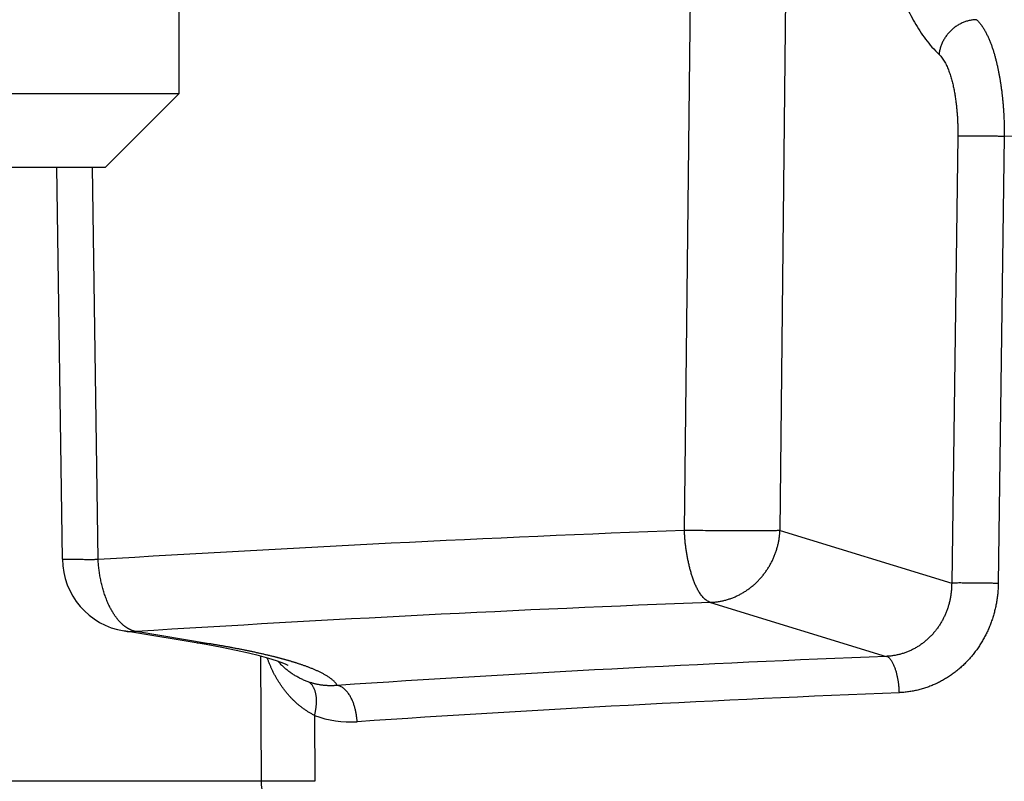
# Model space of a CAD drawing. Header units: millimetres. Extents: x 0 to 1071, y 0 to 742.
# Tile 87 of 128: x 318.48 to 322.49, y 396 to 399.1. Entities that reach past the tile are written whole.
import ezdxf

# ---------------------------------------------------------------- set-up
doc = ezdxf.new("R2010")
doc.units = ezdxf.units.MM
doc.header["$LTSCALE"] = 0.454724
doc.layers.add('NoLayerName_001', color=7, linetype='Continuous')
doc.styles.get("Standard").update_dxf_attribs({"font": 'txt', "bigfont": 'extfont2'})
doc.dimstyles.get("Standard").update_dxf_attribs({"dimtxt": 2.5, "dimasz": 2.5, "dimexe": 1, "dimexo": 1, "dimtad": 1, "dimdec": 3, "dimzin": 0, "dimdsep": 46, "dimtxsty": 'Standard', "dimcen": 2.5, "dimadec": 3, "dimazin": 0, "dimtfac": 0.75, "dimtdec": 3, "dimtmove": 0, "dimatfit": 3, "dimfxl": 1, "dimarcsym": 0})

# ---------------------------------------------------------------- blocks, each defined once
blk = doc.blocks.new('_OPEN30')
at = {"color": 0, "linetype": 'ByBlock', "lineweight": -2}
for p, q in [((-1, 0.267949), (0, 0)), ((0, 0), (-1, -0.267949)), ((0, 0), (-1, 0))]:
    blk.add_line(p, q, dxfattribs=at)
blk = doc.blocks.new('*D138')
at = {"layer": 'Defpoints', "color": 0}
for p in [(284.2765, 426.7808), (443.2765, 422.9), (284.2765, 331.25)]:
    blk.add_point(p, dxfattribs=at)
at = {"layer": 'NoLayerName_001', "color": 0, "linetype": 'Continuous', "lineweight": 13}
for p, q in [((284.2765, 424.2808), (284.2765, 328.75)), ((443.2765, 420.4), (443.2765, 328.75)), ((439.5265, 331.25), (288.0265, 331.25))]:
    blk.add_line(p, q, dxfattribs=at)
at = {"layer": 'NoLayerName_001', "color": 0, "lineweight": 13, "xscale": 3.75, "yscale": 3.75, "zscale": 3.75, "rotation": 180}
blk.add_blockref('_OPEN30', (284.2765, 331.25), dxfattribs=at)
at = {"layer": 'NoLayerName_001', "color": 0, "lineweight": 13, "xscale": 3.75, "yscale": 3.75, "zscale": 3.75}
blk.add_blockref('_OPEN30', (443.2765, 331.25), dxfattribs=at)
at = {"layer": 'NoLayerName_001', "color": 0, "lineweight": 13, "insert": (363.7765, 338.2169), "char_height": 8.75, "attachment_point": 5}
blk.add_mtext('\\W0.8000;159', dxfattribs=at)

msp = doc.modelspace()

# ---------------------------------------------------------------- linework, layer by layer
at = {"layer": 'NoLayerName_001', "color": 4, "linetype": 'Continuous', "lineweight": 25}
for p, q in [((319.127, 398.8), (319.127, 401.5)), ((313.627, 398.8), (319.127, 398.8)), ((318.827, 398.5), (319.127, 398.8)), ((313.927, 398.5), (318.827, 398.5))]:
    msp.add_line(p, q, dxfattribs=at)
at = {"layer": 'NoLayerName_001', "color": 60, "linetype": 'Continuous', "lineweight": 25}
for p, q in [((321.1853, 397.0208), (321.2347, 401.5026)), ((321.574, 397.0208), (321.6219, 401.5026)), ((322.2983, 398.627), (322.2733, 396.8061)), ((322.4877, 398.6257), (322.4631, 396.8048)), ((318.6508, 396.903), (318.6288, 398.5)), ((318.7963, 396.9019), (318.774, 398.5)), ((321.574, 397.0208), (322.2733, 396.8061)), ((321.2904, 396.7277), (322.0071, 396.5077)), ((319.2364, 396.5554), (318.9017, 396.6111)), ((318.902, 396.6111), (318.9018, 396.6111)), ((319.2493, 396.5592), (318.9508, 396.6087)), ((319.2493, 396.5592), (319.2002, 396.5616)), ((319.3005, 396.5437), (319.2364, 396.5554)), ((319.4576, 396.5088), (319.4599, 395.9992)), ((319.6783, 396.2672), (319.6795, 395.9987)), ((319.4599, 395.9992), (316.7302, 395.9992))]:
    msp.add_line(p, q, dxfattribs=at)
msp.add_lwpolyline([(319.571, 396.4709), (319.5707, 396.4711), (319.5627, 396.4748), (319.5464, 396.4815), (319.5227, 396.4898), (319.4918, 396.4994), (319.454, 396.5098), (319.4095, 396.5208), (319.3583, 396.5321), (319.3005, 396.5437)], dxfattribs=at)
for centre, radius, start, end in [((324.9983, 296.3498), 100.7431, 92.169105, 93.529512), ((318.9508, 396.9071), 0.3, 180.7569, 260.6322), ((325.017, 300.3539), 96.4458, 92.214405, 93.606132), ((318.9368, 396.8233), 0.215, 260.6952, 273.7416), ((325.3174, 312.7775), 83.7956, 92.264005, 93.795466), ((325.3297, 314.6912), 81.734, 92.292514, 93.843118), ((319.8234, 396.6471), 0.4067, 249.0954, 273.9606)]:
    msp.add_arc(centre, radius, start, end, dxfattribs=at)
for points, knots in [([(321.9032, 399.754), (321.9061, 399.7406), (321.9117, 399.7137), (321.9206, 399.6734), (321.9299, 399.6332), (321.9396, 399.5931), (321.9497, 399.5532), (321.9602, 399.5133), (321.9713, 399.4735), (321.9829, 399.434), (321.9951, 399.3946), (322.0079, 399.3554), (322.0214, 399.3164), (322.0356, 399.2777), (322.0507, 399.2394), (322.0667, 399.2014), (322.0838, 399.1638), (322.1021, 399.1269), (322.1218, 399.0907), (322.1432, 399.0554), (322.1668, 399.0215), (322.1922, 398.9888), (322.2122, 398.9699), (322.2218, 398.96)], [0, 0, 0, 0, 0.0412261, 0.0824547, 0.1236875, 0.1649264, 0.2061708, 0.2474155, 0.2886566, 0.3298919, 0.3711214, 0.4123468, 0.4535722, 0.4947988, 0.5360253, 0.5772576, 0.6184949, 0.6597259, 0.7009573, 0.7421924, 0.7834606, 0.8247731, 0.866001, 0.866001, 0.866001, 0.866001]), ([(322.3746, 399.1013), (322.3721, 399.1012), (322.3671, 399.1011), (322.3596, 399.1003), (322.3521, 399.0992), (322.3447, 399.0977), (322.3374, 399.0958), (322.3301, 399.0936), (322.323, 399.091), (322.316, 399.0881), (322.3092, 399.0848), (322.3026, 399.0812), (322.2961, 399.0773), (322.2898, 399.0731), (322.2837, 399.0686), (322.2779, 399.0639), (322.2722, 399.0589), (322.2668, 399.0536), (322.2617, 399.0481), (322.2568, 399.0423), (322.2521, 399.0364), (322.2478, 399.0302), (322.2437, 399.0238), (322.2399, 399.0173), (322.2365, 399.0106), (322.2333, 399.0037), (322.2305, 398.9966), (322.2281, 398.9895), (322.2259, 398.9822), (322.2242, 398.9749), (322.2227, 398.9675), (322.2221, 398.9625), (322.2218, 398.96)], [0, 0, 0, 0, 0.0075197, 0.0150555, 0.0226057, 0.0301674, 0.037737, 0.0453098, 0.0528808, 0.0604452, 0.0680027, 0.0755556, 0.0831057, 0.0906543, 0.0982019, 0.105749, 0.1132956, 0.1208417, 0.1283877, 0.1359343, 0.1434821, 0.1510318, 0.1585845, 0.1661416, 0.1737048, 0.1812729, 0.1888418, 0.1964073, 0.2039655, 0.2115131, 0.2190475, 0.2265669, 0.2265669, 0.2265669, 0.2265669]), ([(322.3746, 399.1013), (322.3779, 399.0979), (322.3848, 399.0914), (322.3936, 399.0801), (322.4017, 399.0683), (322.409, 399.0561), (322.4156, 399.0435), (322.4217, 399.0306), (322.4274, 399.0176), (322.4327, 399.0044), (322.4375, 398.991), (322.4421, 398.9775), (322.4462, 398.9638), (322.4501, 398.9501), (322.4537, 398.9363), (322.4571, 398.9224), (322.4603, 398.9085), (322.4632, 398.8946), (322.466, 398.8806), (322.4685, 398.8666), (322.4709, 398.8526), (322.4731, 398.8385), (322.4751, 398.8244), (322.477, 398.8103), (322.4787, 398.7962), (322.4802, 398.782), (322.4816, 398.7679), (322.4828, 398.7537), (322.4839, 398.7395), (322.4849, 398.7253), (322.4857, 398.7111), (322.4864, 398.6969), (322.4869, 398.6826), (322.4873, 398.6684), (322.4876, 398.6542), (322.4877, 398.6399), (322.4877, 398.6305), (322.4877, 398.6257)], [0, 0, 0, 0, 0.0142287, 0.0284981, 0.0427727, 0.0570169, 0.0712517, 0.085484, 0.0997122, 0.1139429, 0.1281819, 0.1424317, 0.1566922, 0.1709606, 0.1852322, 0.1995, 0.2137577, 0.2280061, 0.2422474, 0.2564837, 0.2707166, 0.2849474, 0.2991774, 0.3134074, 0.327638, 0.3418697, 0.3561027, 0.3703368, 0.3845719, 0.3988076, 0.4130438, 0.42728, 0.4415158, 0.4557508, 0.4699843, 0.4842158, 0.4984447, 0.4984447, 0.4984447, 0.4984447]), ([(322.2218, 398.96), (322.2241, 398.9577), (322.2289, 398.9531), (322.2351, 398.9452), (322.2407, 398.9369), (322.2457, 398.9283), (322.2503, 398.9195), (322.2546, 398.9105), (322.2585, 398.9013), (322.2621, 398.8921), (322.2654, 398.8827), (322.2685, 398.8732), (322.2714, 398.8637), (322.274, 398.854), (322.2765, 398.8444), (322.2788, 398.8347), (322.2809, 398.8249), (322.2829, 398.8152), (322.2847, 398.8054), (322.2864, 398.7956), (322.288, 398.7857), (322.2895, 398.7759), (322.2908, 398.766), (322.292, 398.7562), (322.2931, 398.7463), (322.2941, 398.7364), (322.2949, 398.7265), (322.2957, 398.7165), (322.2964, 398.7066), (322.297, 398.6967), (322.2974, 398.6867), (322.2978, 398.6768), (322.2981, 398.6668), (322.2983, 398.6569), (322.2984, 398.6469), (322.2984, 398.637), (322.2983, 398.6303), (322.2983, 398.627)], [0, 0, 0, 0, 0.0099482, 0.0199256, 0.0299066, 0.0398659, 0.0498185, 0.0597693, 0.0697172, 0.0796669, 0.0896226, 0.099586, 0.109557, 0.1195337, 0.1295126, 0.1394888, 0.1494576, 0.1594199, 0.1693771, 0.1793307, 0.1892819, 0.1992316, 0.2091808, 0.2191299, 0.2290796, 0.23903, 0.2489813, 0.2589333, 0.2688861, 0.2788393, 0.2887929, 0.2987464, 0.3086997, 0.3186523, 0.3286039, 0.3385542, 0.3485025, 0.3485025, 0.3485025, 0.3485025]), ([(326.2765, 398.6636), (326.1502, 398.6639), (325.8976, 398.6646), (325.5187, 398.664), (325.1398, 398.6624), (324.7609, 398.6597), (324.382, 398.656), (324.0031, 398.6513), (323.5611, 398.6448), (323.056, 398.6363), (322.6771, 398.6292), (322.4877, 398.6257)], [0, 0, 0, 0, 0.378906, 0.757814, 1.136724, 1.515634, 1.894543, 2.27345, 2.652355, 3.220714, 3.789073, 3.789073, 3.789073, 3.789073]), ([(322.4877, 398.6257), (322.4814, 398.6258), (322.4688, 398.6261), (322.4467, 398.6264), (322.4119, 398.6268), (322.3804, 398.6271), (322.3551, 398.6274), (322.3456, 398.6274), (322.3361, 398.6275), (322.3267, 398.6274), (322.3172, 398.6274), (322.3077, 398.6273), (322.3014, 398.6271), (322.2983, 398.627)], [0, 0, 0, 0, 0.0189471, 0.0378937, 0.0663139, 0.1231602, 0.1326355, 0.1421105, 0.1515851, 0.1610591, 0.1705326, 0.1800059, 0.1894793, 0.1894793, 0.1894793, 0.1894793]), ([(321.574, 397.0208), (321.5715, 397.0206), (321.5663, 397.02), (321.5585, 397.0197), (321.543, 397.0195), (321.5144, 397.0193), (321.4859, 397.0188), (321.4652, 397.0186), (321.4574, 397.0186), (321.4471, 397.0185), (321.4315, 397.0185), (321.3926, 397.0186), (321.3537, 397.0187), (321.32, 397.0188), (321.3097, 397.0189), (321.3019, 397.019), (321.2941, 397.0191), (321.2838, 397.0193), (321.2604, 397.0197), (321.2371, 397.0203), (321.2164, 397.0206), (321.2086, 397.0207), (321.2008, 397.0208), (321.193, 397.0208), (321.1879, 397.0208), (321.1853, 397.0208)], [0, 0, 0, 0, 0.0077727, 0.015552, 0.0233389, 0.0544496, 0.1011056, 0.1088828, 0.1166596, 0.1244362, 0.139989, 0.1633178, 0.2410834, 0.2566363, 0.2644126, 0.2721888, 0.2799649, 0.2877411, 0.3032937, 0.3499557, 0.3577327, 0.3655094, 0.3732858, 0.381062, 0.3888383, 0.3888383, 0.3888383, 0.3888383]), ([(321.1856, 397.0046), (321.1855, 397.0073), (321.1853, 397.0127), (321.1853, 397.0181), (321.1853, 397.0208)], [0, 0, 0, 0, 0.0080832, 0.01616745, 0.01616745, 0.01616745, 0.01616745]), ([(321.2904, 396.7277), (321.2879, 396.7287), (321.2828, 396.7304), (321.2758, 396.7347), (321.2693, 396.7396), (321.2634, 396.7451), (321.2579, 396.7511), (321.2528, 396.7574), (321.2481, 396.764), (321.2437, 396.7708), (321.2396, 396.7778), (321.2359, 396.785), (321.2323, 396.7923), (321.229, 396.7996), (321.2258, 396.8071), (321.2229, 396.8146), (321.2201, 396.8222), (321.2175, 396.8299), (321.215, 396.8376), (321.2126, 396.8453), (321.2104, 396.8531), (321.2082, 396.8609), (321.2062, 396.8687), (321.2043, 396.8766), (321.2025, 396.8845), (321.2008, 396.8924), (321.1991, 396.9003), (321.1976, 396.9083), (321.1961, 396.9162), (321.1947, 396.9242), (321.1933, 396.9322), (321.1921, 396.9402), (321.1909, 396.9483), (321.1898, 396.9563), (321.1888, 396.9643), (321.1879, 396.9724), (321.1872, 396.9804), (321.1865, 396.9885), (321.186, 396.9966), (321.1857, 397.0019), (321.1856, 397.0046)], [0, 0, 0, 0, 0.0080845, 0.016228, 0.0243846, 0.0324983, 0.0405959, 0.0486907, 0.0567817, 0.0648749, 0.0729737, 0.0810748, 0.0891713, 0.0972631, 0.1053529, 0.1134418, 0.1215291, 0.1296135, 0.1376963, 0.1457793, 0.1538639, 0.1619512, 0.1700418, 0.1781363, 0.1862346, 0.1943367, 0.2024421, 0.2105502, 0.2186601, 0.2267707, 0.2348808, 0.2429893, 0.2510953, 0.2591981, 0.2672974, 0.2753929, 0.2834846, 0.291573, 0.2996585, 0.3077423, 0.3077423, 0.3077423, 0.3077423]), ([(321.2904, 396.7277), (321.2954, 396.728), (321.3053, 396.7284), (321.32, 396.7303), (321.3347, 396.7328), (321.3493, 396.7362), (321.3637, 396.7403), (321.3778, 396.7451), (321.3917, 396.7507), (321.4052, 396.7571), (321.4184, 396.7641), (321.4312, 396.7718), (321.4436, 396.7801), (321.4555, 396.789), (321.467, 396.7985), (321.478, 396.8086), (321.4885, 396.8192), (321.4985, 396.8302), (321.5079, 396.8418), (321.5168, 396.8538), (321.5251, 396.8661), (321.5328, 396.8789), (321.5399, 396.892), (321.5463, 396.9055), (321.5522, 396.9192), (321.5573, 396.9333), (321.5618, 396.9475), (321.5657, 396.9619), (321.5688, 396.9765), (321.5713, 396.9912), (321.5731, 397.006), (321.5737, 397.0159), (321.574, 397.0208)], [0, 0, 0, 0, 0.0148444, 0.0297255, 0.0446374, 0.0595726, 0.0745221, 0.0894763, 0.1044252, 0.1193601, 0.1342822, 0.1491967, 0.1641073, 0.1790158, 0.1939227, 0.2088276, 0.2237292, 0.2386275, 0.2535252, 0.2684248, 0.2833278, 0.2982354, 0.3131486, 0.3280684, 0.3429956, 0.3579279, 0.3728601, 0.3877865, 0.4027007, 0.4175966, 0.4324682, 0.44731, 0.44731, 0.44731, 0.44731]), ([(318.7963, 396.9019), (318.7948, 396.9018), (318.7918, 396.9018), (318.7873, 396.9017), (318.7828, 396.9016), (318.7784, 396.9016), (318.7739, 396.9016), (318.7694, 396.9015), (318.7649, 396.9015), (318.7597, 396.9015), (318.7515, 396.9015), (318.7381, 396.9016), (318.7239, 396.9017), (318.7052, 396.9017), (318.6926, 396.9017), (318.6821, 396.9017), (318.6799, 396.9017), (318.6776, 396.9017), (318.6754, 396.9018), (318.6732, 396.9018), (318.6709, 396.9018), (318.6687, 396.9019), (318.6665, 396.9019), (318.6642, 396.902), (318.662, 396.9021), (318.6598, 396.9022), (318.6575, 396.9023), (318.6553, 396.9024), (318.653, 396.9026), (318.6516, 396.9028), (318.6508, 396.903)], [0, 0, 0, 0, 0.0044769, 0.0089537, 0.0134307, 0.0179076, 0.0223845, 0.0268615, 0.0313384, 0.0358152, 0.0425304, 0.055961, 0.0761073, 0.0850606, 0.1119238, 0.114163, 0.1164018, 0.11864, 0.1208775, 0.1231141, 0.12535, 0.1275874, 0.1298288, 0.1320746, 0.1343136, 0.1365329, 0.1387624, 0.1410642, 0.1432267, 0.1454923, 0.1454923, 0.1454923, 0.1454923]), ([(318.847, 396.7031), (318.8455, 396.7061), (318.8423, 396.7122), (318.8379, 396.7216), (318.8337, 396.731), (318.8298, 396.7406), (318.8262, 396.7503), (318.8228, 396.76), (318.8196, 396.7699), (318.8166, 396.7798), (318.8138, 396.7898), (318.8113, 396.7998), (318.8089, 396.8099), (318.8067, 396.82), (318.8048, 396.8301), (318.803, 396.8403), (318.8014, 396.8505), (318.8, 396.8608), (318.7988, 396.871), (318.7978, 396.8813), (318.7969, 396.8916), (318.7965, 396.8984), (318.7963, 396.9019)], [0, 0, 0, 0, 0.0103149, 0.0206337, 0.0309584, 0.0412903, 0.0516295, 0.0619754, 0.0723265, 0.0826804, 0.0930344, 0.1033848, 0.1137299, 0.1240704, 0.134407, 0.1447401, 0.1550702, 0.1653975, 0.1757221, 0.186044, 0.196363, 0.2066789, 0.2066789, 0.2066789, 0.2066789]), ([(322.2733, 396.8061), (322.2732, 396.8013), (322.2732, 396.7915), (322.2722, 396.7768), (322.2705, 396.7622), (322.2682, 396.7477), (322.2653, 396.7332), (322.2617, 396.7189), (322.2574, 396.7048), (322.2524, 396.6909), (322.2468, 396.6773), (322.2405, 396.664), (322.2336, 396.651), (322.2261, 396.6383), (322.2179, 396.6261), (322.2092, 396.6142), (322.1999, 396.6028), (322.19, 396.5919), (322.1795, 396.5815), (322.1685, 396.5717), (322.1571, 396.5625), (322.1451, 396.5538), (322.1327, 396.5458), (322.1199, 396.5385), (322.1067, 396.5319), (322.0931, 396.5261), (322.0793, 396.521), (322.0651, 396.5167), (322.0508, 396.5132), (322.0363, 396.5105), (322.0217, 396.5085), (322.012, 396.508), (322.0071, 396.5077)], [0, 0, 0, 0, 0.0146536, 0.0293372, 0.0440442, 0.0587681, 0.0735027, 0.0882428, 0.1029838, 0.1177224, 0.132457, 0.1471868, 0.1619113, 0.1766305, 0.1913452, 0.2060573, 0.2207697, 0.2354867, 0.2502088, 0.264934, 0.279661, 0.2943899, 0.3091222, 0.3238614, 0.3386133, 0.35338, 0.3681531, 0.3829223, 0.3976772, 0.4124079, 0.4271055, 0.441763, 0.441763, 0.441763, 0.441763]), ([(322.4631, 396.8048), (322.4629, 396.7986), (322.4627, 396.786), (322.4613, 396.7672), (322.4592, 396.7484), (322.4564, 396.7297), (322.4528, 396.7111), (322.4485, 396.6927), (322.4435, 396.6744), (322.4378, 396.6564), (322.4314, 396.6385), (322.4242, 396.621), (322.4163, 396.6037), (322.4078, 396.5869), (322.3986, 396.5703), (322.3887, 396.5542), (322.3781, 396.5385), (322.3669, 396.5233), (322.3551, 396.5085), (322.3427, 396.4943), (322.3297, 396.4807), (322.3161, 396.4676), (322.3019, 396.4552), (322.2873, 396.4434), (322.2721, 396.4322), (322.2565, 396.4217), (322.2403, 396.412), (322.2237, 396.403), (322.2067, 396.3948), (322.1893, 396.3874), (322.1715, 396.3808), (322.1534, 396.3751), (322.135, 396.3702), (322.1165, 396.3662), (322.0978, 396.3631), (322.0791, 396.3608), (322.0665, 396.3602), (322.0602, 396.3598)], [0, 0, 0, 0, 0.0188257, 0.0376827, 0.0565659, 0.0754702, 0.0943909, 0.1133232, 0.1322631, 0.1512075, 0.1701536, 0.1890999, 0.2080434, 0.2269812, 0.2459104, 0.2648286, 0.2837338, 0.3026249, 0.3215018, 0.3403655, 0.3592175, 0.3780586, 0.3968898, 0.4157126, 0.4345296, 0.4533484, 0.47218, 0.4910379, 0.509937, 0.5288794, 0.5478506, 0.566835, 0.5858171, 0.6047819, 0.6237156, 0.642606, 0.661443, 0.661443, 0.661443, 0.661443]), ([(322.4631, 396.8048), (322.4568, 396.8049), (322.4442, 396.8052), (322.422, 396.8055), (322.3872, 396.8059), (322.3556, 396.8062), (322.3303, 396.8065), (322.3208, 396.8065), (322.3113, 396.8066), (322.3018, 396.8066), (322.2923, 396.8065), (322.2828, 396.8064), (322.2765, 396.8062), (322.2733, 396.8061)], [0, 0, 0, 0, 0.0189844, 0.0379684, 0.0664447, 0.1234031, 0.132897, 0.1423908, 0.151884, 0.1613768, 0.170869, 0.1803609, 0.1898529, 0.1898529, 0.1898529, 0.1898529]), ([(318.8952, 396.6381), (318.8943, 396.639), (318.8923, 396.6408), (318.8894, 396.6437), (318.8865, 396.6466), (318.8837, 396.6496), (318.881, 396.6526), (318.8784, 396.6557), (318.8758, 396.6588), (318.8733, 396.662), (318.8708, 396.6652), (318.8684, 396.6685), (318.866, 396.6718), (318.8637, 396.6751), (318.8614, 396.6785), (318.8592, 396.6819), (318.8571, 396.6854), (318.8549, 396.6889), (318.8529, 396.6924), (318.8509, 396.6959), (318.8489, 396.6995), (318.8477, 396.7019), (318.847, 396.7031)], [0, 0, 0, 0, 0.00405768, 0.00811608, 0.0121756, 0.0162363, 0.02029795, 0.02436052, 0.02842434, 0.03248965, 0.03655656, 0.04062507, 0.04469503, 0.0487662, 0.05283824, 0.05691068, 0.06098296, 0.06505445, 0.0691244, 0.07319198, 0.07725631, 0.08131639, 0.08131639, 0.08131639, 0.08131639]), ([(318.9508, 396.6087), (318.9498, 396.6089), (318.9477, 396.6093), (318.9446, 396.61), (318.9415, 396.6109), (318.9385, 396.6118), (318.9355, 396.6128), (318.9325, 396.614), (318.9296, 396.6152), (318.9267, 396.6165), (318.9239, 396.6179), (318.921, 396.6194), (318.9183, 396.621), (318.9155, 396.6227), (318.9128, 396.6244), (318.9102, 396.6262), (318.9076, 396.628), (318.905, 396.6299), (318.9025, 396.6319), (318.9, 396.6339), (318.8976, 396.636), (318.896, 396.6374), (318.8952, 396.6381)], [0, 0, 0, 0, 0.0031673, 0.00633609, 0.0095068, 0.01267949, 0.01585389, 0.01903016, 0.02220915, 0.02539141, 0.02857724, 0.03176661, 0.03495923, 0.03815456, 0.04135182, 0.04455001, 0.04774791, 0.05094413, 0.05413709, 0.05732505, 0.0605061, 0.06367821, 0.06367821, 0.06367821, 0.06367821]), ([(319.514, 396.5058), (319.5096, 396.5068), (319.5009, 396.509), (319.4877, 396.5122), (319.4746, 396.5153), (319.4614, 396.5183), (319.4482, 396.5213), (319.4351, 396.5241), (319.4219, 396.527), (319.4086, 396.5298), (319.3954, 396.5325), (319.3822, 396.5351), (319.3689, 396.5377), (319.3557, 396.5403), (319.3424, 396.5428), (319.3291, 396.5453), (319.3158, 396.5477), (319.3025, 396.5501), (319.2892, 396.5524), (319.2759, 396.5547), (319.2626, 396.557), (319.2537, 396.5584), (319.2493, 396.5592)], [0, 0, 0, 0, 0.0135029, 0.027006, 0.0405094, 0.0540129, 0.0675166, 0.0810203, 0.0945242, 0.1080284, 0.1215328, 0.1350376, 0.1485427, 0.162048, 0.1755535, 0.1890591, 0.2025648, 0.2160703, 0.2295756, 0.2430804, 0.2565846, 0.270088, 0.270088, 0.270088, 0.270088]), ([(319.6783, 396.2672), (319.6746, 396.2691), (319.6672, 396.2728), (319.6564, 396.279), (319.6459, 396.2855), (319.6356, 396.2925), (319.6255, 396.2998), (319.6158, 396.3075), (319.6063, 396.3155), (319.5971, 396.3239), (319.5883, 396.3326), (319.5797, 396.3415), (319.5714, 396.3508), (319.5634, 396.3603), (319.5557, 396.37), (319.5483, 396.38), (319.5411, 396.3902), (319.5343, 396.4005), (319.5277, 396.4111), (319.5214, 396.4219), (319.5154, 396.4328), (319.5097, 396.4439), (319.5043, 396.4551), (319.4992, 396.4664), (319.4943, 396.4779), (319.4897, 396.4894), (319.4869, 396.4972), (319.4855, 396.501)], [0, 0, 0, 0, 0.0123944, 0.0248032, 0.0372242, 0.0496536, 0.0620864, 0.0745167, 0.0869374, 0.0993469, 0.1117508, 0.124154, 0.13656, 0.1489715, 0.1613897, 0.1738154, 0.1862488, 0.1986897, 0.211137, 0.2235894, 0.2360446, 0.2484998, 0.2609521, 0.2733976, 0.2858322, 0.2982516, 0.3106507, 0.3106507, 0.3106507, 0.3106507]), ([(319.6132, 396.4775), (319.6115, 396.478), (319.6083, 396.4791), (319.6033, 396.4807), (319.5984, 396.4822), (319.5935, 396.4837), (319.5886, 396.4852), (319.5836, 396.4867), (319.5787, 396.4882), (319.5737, 396.4896), (319.5688, 396.4911), (319.5638, 396.4925), (319.5588, 396.4939), (319.5539, 396.4953), (319.5489, 396.4966), (319.5439, 396.498), (319.5389, 396.4993), (319.5339, 396.5006), (319.529, 396.5019), (319.524, 396.5032), (319.519, 396.5045), (319.5156, 396.5053), (319.514, 396.5058)], [0, 0, 0, 0, 0.0051582, 0.0103165, 0.0154748, 0.0206331, 0.0257915, 0.03095, 0.0361085, 0.0412672, 0.0464259, 0.0515846, 0.0567435, 0.0619024, 0.0670613, 0.0722203, 0.0773793, 0.0825382, 0.087697, 0.0928557, 0.0980143, 0.1031726, 0.1031726, 0.1031726, 0.1031726]), ([(319.6552, 396.4028), (319.6527, 396.4037), (319.6479, 396.4054), (319.6407, 396.4082), (319.6336, 396.4112), (319.6266, 396.4144), (319.6196, 396.4177), (319.6127, 396.4213), (319.6059, 396.425), (319.5992, 396.4289), (319.5926, 396.4329), (319.5862, 396.4371), (319.5798, 396.4415), (319.5735, 396.4461), (319.5674, 396.4508), (319.5614, 396.4556), (319.5555, 396.4607), (319.5498, 396.4658), (319.5442, 396.4711), (319.5387, 396.4766), (319.5334, 396.4821), (319.5299, 396.4859), (319.5282, 396.4878)], [0, 0, 0, 0, 0.0077059, 0.0154191, 0.0231384, 0.0308628, 0.0385913, 0.0463227, 0.0540561, 0.0617905, 0.0695249, 0.0772586, 0.0849906, 0.0927206, 0.1004485, 0.1081742, 0.1158976, 0.1236182, 0.1313356, 0.1390494, 0.146759, 0.1544637, 0.1544637, 0.1544637, 0.1544637]), ([(319.7705, 396.3893), (319.7694, 396.391), (319.7674, 396.3945), (319.7636, 396.3994), (319.7595, 396.4039), (319.7551, 396.4082), (319.7504, 396.4123), (319.7457, 396.4162), (319.7408, 396.4198), (319.7357, 396.4233), (319.7306, 396.4266), (319.7254, 396.4298), (319.7201, 396.4329), (319.7148, 396.4359), (319.7094, 396.4387), (319.704, 396.4415), (319.6985, 396.4442), (319.6929, 396.4468), (319.6874, 396.4494), (319.6818, 396.4518), (319.6762, 396.4542), (319.6705, 396.4566), (319.6649, 396.4589), (319.6592, 396.4611), (319.6535, 396.4633), (319.6478, 396.4655), (319.642, 396.4676), (319.6363, 396.4696), (319.6305, 396.4717), (319.6248, 396.4736), (319.619, 396.4756), (319.6151, 396.4769), (319.6132, 396.4775)], [0, 0, 0, 0, 0.0061018, 0.0122181, 0.0183603, 0.0245219, 0.0306817, 0.0368197, 0.0429411, 0.0490534, 0.0551616, 0.0612688, 0.0673761, 0.0734832, 0.0795903, 0.085698, 0.0918068, 0.0979169, 0.1040281, 0.1101399, 0.1162519, 0.1223631, 0.128473, 0.1345819, 0.1406901, 0.1467979, 0.1529054, 0.1590127, 0.1651198, 0.1712268, 0.1773336, 0.18344, 0.18344, 0.18344, 0.18344]), ([(322.0602, 396.3598), (322.0601, 396.362), (322.06, 396.3663), (322.0596, 396.3728), (322.0591, 396.3793), (322.0585, 396.3859), (322.0578, 396.3924), (322.057, 396.3989), (322.0561, 396.4054), (322.055, 396.4118), (322.0539, 396.4183), (322.0526, 396.4247), (322.0512, 396.431), (322.0496, 396.4374), (322.0479, 396.4437), (322.0461, 396.4499), (322.0441, 396.4561), (322.0419, 396.4622), (322.0396, 396.4682), (322.037, 396.4742), (322.0342, 396.48), (322.0309, 396.4857), (322.0272, 396.4913), (322.0231, 396.4966), (322.0185, 396.5013), (322.0132, 396.5055), (322.0091, 396.5068), (322.0071, 396.5077)], [0, 0, 0, 0, 0.0065112, 0.0130369, 0.0195737, 0.0261182, 0.0326675, 0.0392187, 0.0457692, 0.0523168, 0.0588594, 0.0653953, 0.0719231, 0.0784418, 0.0849507, 0.0914494, 0.0979381, 0.1044174, 0.1108901, 0.1173656, 0.1238615, 0.1304047, 0.1370334, 0.1437754, 0.1504944, 0.1570552, 0.1635074, 0.1635074, 0.1635074, 0.1635074]), ([(319.7705, 396.3893), (319.7686, 396.3891), (319.7647, 396.3888), (319.7589, 396.3884), (319.753, 396.3881), (319.7472, 396.388), (319.7413, 396.388), (319.7354, 396.3881), (319.7296, 396.3883), (319.7237, 396.3887), (319.7179, 396.3892), (319.712, 396.3898), (319.7062, 396.3905), (319.7004, 396.3914), (319.6946, 396.3924), (319.6889, 396.3935), (319.6832, 396.3947), (319.6775, 396.3961), (319.6719, 396.3976), (319.6662, 396.3992), (319.6607, 396.4009), (319.657, 396.4022), (319.6551, 396.4028)], [0, 0, 0, 0, 0.005838, 0.0116835, 0.0175356, 0.0233932, 0.0292553, 0.0351207, 0.0409884, 0.0468573, 0.0527263, 0.0585945, 0.0644608, 0.0703241, 0.0761836, 0.0820383, 0.0878874, 0.0937305, 0.0995688, 0.1054041, 0.1112377, 0.1170712, 0.1170712, 0.1170712, 0.1170712]), ([(319.6783, 396.2672), (319.6787, 396.2691), (319.6797, 396.2728), (319.6809, 396.2784), (319.682, 396.2841), (319.683, 396.2898), (319.6839, 396.2955), (319.6846, 396.3012), (319.6852, 396.3069), (319.6857, 396.3126), (319.686, 396.3183), (319.6861, 396.324), (319.6861, 396.3297), (319.6859, 396.3355), (319.6854, 396.3412), (319.6847, 396.3471), (319.6837, 396.3529), (319.6825, 396.3588), (319.6809, 396.3647), (319.6791, 396.3704), (319.6768, 396.3761), (319.6743, 396.3815), (319.6713, 396.3866), (319.6679, 396.3914), (319.6641, 396.3957), (319.6599, 396.3997), (319.6567, 396.4017), (319.6552, 396.4028)], [0, 0, 0, 0, 0.0057563, 0.0115221, 0.0172927, 0.0230633, 0.0288293, 0.0345861, 0.0403292, 0.0460542, 0.0517613, 0.0574619, 0.0631711, 0.0689057, 0.0746847, 0.0805292, 0.0864622, 0.0924869, 0.0985617, 0.1046437, 0.1106962, 0.1166899, 0.122606, 0.1284382, 0.1341965, 0.1399098, 0.1456294, 0.1456294, 0.1456294, 0.1456294]), ([(319.8515, 396.2414), (319.8513, 396.2438), (319.8511, 396.2485), (319.8504, 396.2556), (319.8495, 396.2626), (319.8485, 396.2696), (319.8473, 396.2766), (319.846, 396.2836), (319.8444, 396.2905), (319.8427, 396.2973), (319.8408, 396.304), (319.8387, 396.3107), (319.8364, 396.3173), (319.8338, 396.3239), (319.831, 396.3305), (319.8278, 396.337), (319.8243, 396.3434), (319.8205, 396.3498), (319.8163, 396.3561), (319.8117, 396.3621), (319.8069, 396.3678), (319.8016, 396.373), (319.7961, 396.3777), (319.7902, 396.3819), (319.7839, 396.3852), (319.7774, 396.3879), (319.7728, 396.3888), (319.7705, 396.3893)], [0, 0, 0, 0, 0.0070802, 0.0141746, 0.0212761, 0.0283778, 0.0354725, 0.0425527, 0.049611, 0.05664, 0.0636419, 0.070636, 0.0776452, 0.084695, 0.0918129, 0.0990291, 0.1063754, 0.1138522, 0.1213979, 0.1289498, 0.136454, 0.1438679, 0.151164, 0.1583342, 0.1653953, 0.1723942, 0.1794127, 0.1794127, 0.1794127, 0.1794127]), ([(319.6795, 395.9987), (319.6209, 395.9987), (319.5587, 395.9987), (319.4928, 395.9989), (319.4818, 395.9989), (319.4709, 395.999), (319.4635, 395.9992), (319.4599, 395.9992)], [0, 0, 0, 0, 0.175674, 0.1866539, 0.1976334, 0.2086128, 0.2195922, 0.2195922, 0.2195922, 0.2195922]), ([(319.4599, 395.9992), (319.4599, 395.9969), (319.46, 395.9924), (319.4605, 395.9856), (319.4613, 395.9788), (319.4624, 395.9721), (319.4638, 395.9654), (319.4656, 395.9588), (319.4676, 395.9522), (319.4699, 395.9458), (319.4725, 395.9395), (319.4754, 395.9333), (319.4785, 395.9272), (319.482, 395.9213), (319.4857, 395.9156), (319.4896, 395.91), (319.4938, 395.9046), (319.4983, 395.8994), (319.5029, 395.8945), (319.5078, 395.8897), (319.5129, 395.8852), (319.5183, 395.8809), (319.5238, 395.8768), (319.5294, 395.873), (319.5353, 395.8695), (319.5413, 395.8663), (319.5475, 395.8633), (319.5538, 395.8606), (319.5602, 395.8582), (319.5667, 395.8561), (319.5733, 395.8543), (319.5777, 395.8534), (319.5799, 395.8529)], [0, 0, 0, 0, 0.006803, 0.0136187, 0.0204445, 0.0272777, 0.0341157, 0.0409557, 0.0477953, 0.0546324, 0.0614663, 0.0682976, 0.075127, 0.0819548, 0.0887812, 0.0956068, 0.1024319, 0.1092574, 0.1160835, 0.1229105, 0.1297387, 0.1365683, 0.1433997, 0.1502336, 0.1570707, 0.1639108, 0.1707516, 0.1775906, 0.1844249, 0.1912517, 0.1980681, 0.2048714, 0.2048714, 0.2048714, 0.2048714])]:
    msp.add_open_spline(points, degree=3, knots=knots, dxfattribs=at)

# ---------------------------------------------------------------- dimensions: what is measured, and where the dimension line sits
at = {"layer": 'NoLayerName_001', "color": 3, "linetype": 'Continuous', "lineweight": 13}
dim = msp.add_linear_dim(base=(284.2765, 331.25), p1=(443.2765, 422.9), p2=(284.2765, 426.7808), angle=180, text='\\W0.8000;<>', dimstyle='Standard', override={"dimtxt": 8.75, "dimasz": 3.75, "dimexe": 2.5, "dimexo": 2.5, "dimgap": 2.5, "dimzin": 8, "dimblk": 'OPEN30', "dimclrd": 0, "dimclre": 0, "dimclrt": 0, "dimtp": 0, "dimtm": 0, "dimlwd": 13, "dimlwe": 13}, dxfattribs=at)
dim.commit()
dim.dimension.update_dxf_attribs({"geometry": '*D138', "text_midpoint": (363.7765, 331.25), "dimtype": 160})

doc.saveas('drawing.dxf')
